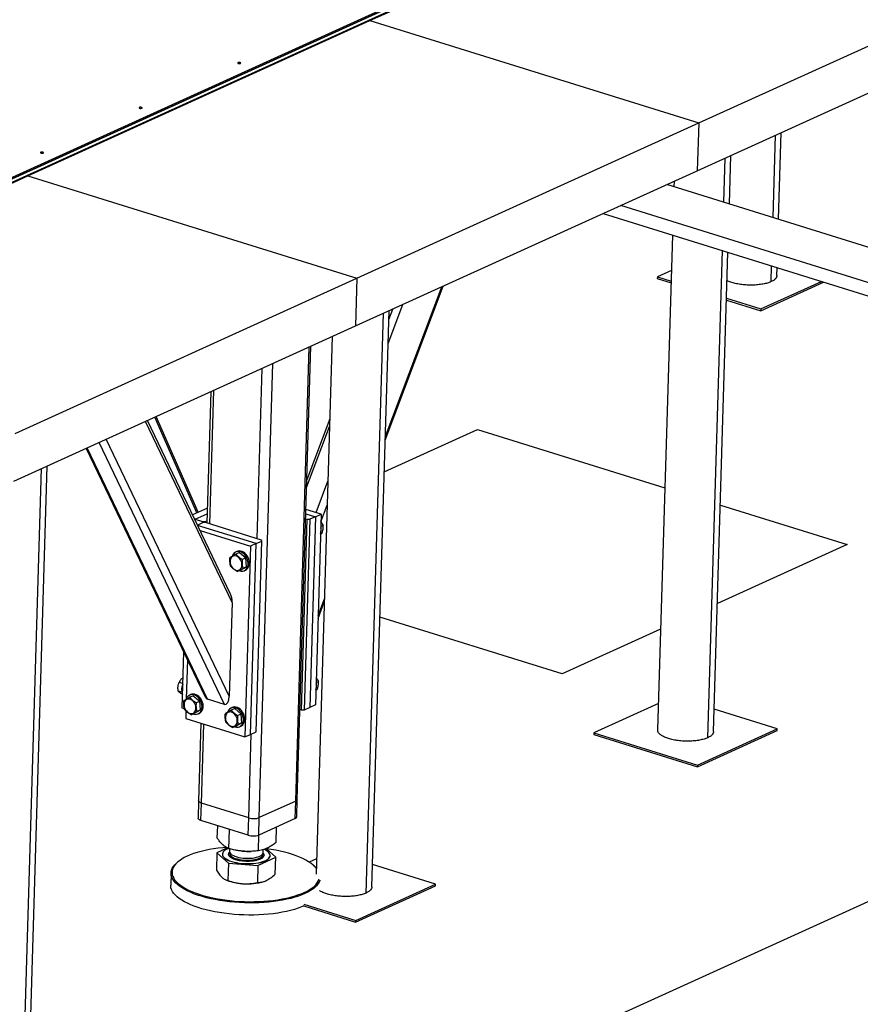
# Model space of a CAD drawing. Header units: millimetres. Extents: x 5 to 589, y 5 to 415.
# Tile 80 of 104: x 501 to 523, y 116 to 142. Entities that reach past the tile are written whole.
import ezdxf

# ---------------------------------------------------------------- set-up
doc = ezdxf.new("R2010")
doc.units = ezdxf.units.MM
doc.layers.add('TRAIT-FORT', color=4, linetype='Continuous', lineweight=25)

msp = doc.modelspace()

# ---------------------------------------------------------------- linework, layer by layer
at = {"layer": 'TRAIT-FORT', "color": 4, "linetype": 'Continuous', "lineweight": 25}
for p, q in [((535.547, 153.96718), (490.85213, 133.66023)), ((490.8652, 133.57456), (535.54422, 153.87431)), ((510.10422, 142.2902), (519.25675, 146.44861)), ((518.9128, 139.55042), (528.06533, 143.70884)), ((490.85213, 133.66023), (512.51297, 143.50176)), ((512.51401, 143.53658), (490.85317, 133.69506)), ((518.87455, 138.27345), (528.02708, 142.43187)), ((500.95168, 138.13178), (510.10422, 142.2902)), ((510.10422, 142.2902), (518.9128, 139.55042)), ((509.76027, 135.392), (518.9128, 139.55042)), ((518.9128, 139.55042), (518.87455, 138.27345)), ((520.90475, 137.0192), (520.97086, 139.2259)), ((521.05432, 136.97257), (521.12391, 139.29544)), ((519.73553, 137.38369), (519.77443, 138.68231)), ((519.58596, 137.43032), (519.62138, 138.61277)), ((491.79915, 133.97336), (500.95168, 138.13178)), ((500.95168, 138.13178), (509.76027, 135.392)), ((509.72201, 134.11503), (518.87455, 138.27345)), ((525.01774, 135.73704), (518.06346, 137.90493)), ((518.25305, 137.99107), (518.24874, 137.84717)), ((524.45064, 134.96701), (516.82754, 137.3434)), ((516.35433, 137.1284), (524.64625, 134.54352)), ((518.20988, 136.54996), (517.81294, 123.29998)), ((519.15644, 123.0927), (519.54709, 136.1331)), ((519.31226, 123.25482), (519.69666, 136.08648)), ((518.18152, 135.60333), (517.80607, 135.43274)), ((520.85332, 135.30221), (520.86589, 135.72199)), ((521.00914, 135.46434), (521.01546, 135.67536)), ((500.60773, 131.23358), (509.76027, 135.392)), ((509.76027, 135.392), (509.72201, 134.11503)), ((517.80607, 135.43274), (517.80468, 135.38631)), ((517.80468, 135.38631), (518.1716, 135.27218)), ((517.80607, 135.43274), (518.17299, 135.31862)), ((520.57591, 134.52436), (522.25723, 135.28826)), ((520.57731, 134.57079), (522.19744, 135.30689)), ((510.51813, 131.06005), (512.07012, 135.18188)), ((510.52051, 131.1397), (512.03681, 135.16675)), ((519.65842, 134.80973), (520.57591, 134.52436)), ((519.65981, 134.85617), (520.57731, 134.57079)), ((510.00391, 118.93428), (510.46885, 134.45435)), ((510.15973, 119.0964), (510.6219, 134.52389)), ((510.59565, 133.64796), (510.98812, 134.69028)), ((510.6149, 134.29026), (510.71957, 134.56827)), ((520.57731, 134.57079), (520.57591, 134.52436)), ((500.56948, 129.95661), (509.72201, 134.11503)), ((509.10052, 133.83265), (508.66945, 119.44339)), ((508.12181, 121.39549), (508.48604, 133.55347)), ((508.16337, 121.43876), (508.52685, 133.57201)), ((490.75966, 103.85751), (554.82739, 132.96645)), ((507.08912, 128.42182), (507.22569, 132.98084)), ((507.14554, 120.95193), (507.50977, 133.1099)), ((505.84858, 132.35515), (505.74328, 128.84042)), ((505.82227, 128.81586), (505.92939, 132.39187)), ((506.41727, 126.715), (504.09622, 131.55897)), ((506.37684, 126.93558), (504.14982, 131.58332)), ((505.47326, 129.1118), (504.34952, 131.67406)), ((505.50846, 129.12779), (504.38472, 131.69005)), ((509.03455, 131.63071), (508.41978, 129.99798)), ((508.4137, 129.79498), (509.02847, 131.42771)), ((510.49263, 130.20901), (512.99084, 131.34406)), ((512.99084, 131.34406), (518.00718, 129.78381)), ((506.34212, 124.20674), (503.04752, 131.0825)), ((502.50977, 130.83818), (505.68974, 124.20165)), ((505.76031, 124.12581), (502.53788, 130.85095)), ((506.21558, 123.98421), (502.85604, 130.9955)), ((500.85137, 114.77586), (501.31631, 130.29593)), ((501.0072, 114.93798), (501.46936, 130.36547)), ((508.66867, 129.1214), (508.98451, 129.96021)), ((505.75525, 129.23992), (505.35896, 129.05987)), ((508.8034, 129.0795), (508.39606, 129.2062)), ((508.79717, 128.87148), (508.96527, 129.31791)), ((519.494, 129.32136), (522.88812, 128.26566)), ((505.42637, 128.93899), (505.41521, 128.94246)), ((505.42582, 128.92034), (505.42637, 128.93899)), ((505.42637, 128.93899), (505.75065, 129.08633)), ((505.42637, 128.93899), (505.62432, 128.87742)), ((508.2752, 123.83145), (508.42822, 128.93934)), ((508.49832, 128.94088), (508.3453, 123.833)), ((508.38844, 128.95171), (508.42822, 128.93934)), ((508.39259, 129.09052), (508.65086, 129.01019)), ((508.42822, 128.93934), (508.49832, 128.94088)), ((508.65086, 129.01019), (508.49784, 123.90231)), ((508.65086, 129.01019), (508.49832, 128.94088)), ((508.8034, 129.0795), (508.65039, 123.97162)), ((508.65086, 129.01019), (508.8034, 129.0795)), ((505.49012, 128.78615), (505.6334, 128.85125)), ((507.06442, 128.2894), (505.4941, 128.77782)), ((505.6234, 128.84671), (505.62432, 128.87742)), ((505.62432, 128.87742), (505.69442, 128.87897)), ((505.7035, 128.8528), (505.6334, 128.85125)), ((505.69442, 128.87897), (505.69363, 128.85258)), ((505.69442, 128.87897), (505.74513, 128.90201)), ((507.20789, 128.38488), (505.7035, 128.8528)), ((508.79351, 128.74929), (508.85554, 128.77747)), ((505.55985, 128.64062), (506.91188, 128.22009)), ((507.21697, 128.35871), (507.20789, 128.38488)), ((508.7873, 128.54177), (508.82478, 128.5588)), ((506.91188, 128.22009), (506.75886, 123.11221)), ((506.91141, 123.18152), (507.06442, 128.2894)), ((507.06442, 128.2894), (506.91188, 128.22009)), ((507.06395, 123.25082), (507.21697, 128.35871)), ((507.06442, 128.2894), (507.21697, 128.35871)), ((522.88812, 128.26566), (519.4151, 126.68771)), ((506.43173, 127.97615), (506.42475, 127.95772)), ((506.54668, 128.07999), (506.51617, 128.06613)), ((506.61271, 128.04936), (506.52125, 128.0078)), ((506.61271, 128.04936), (506.78901, 127.905)), ((506.78901, 127.905), (506.69756, 127.86344)), ((506.80623, 127.6714), (506.78901, 127.905)), ((506.64715, 127.58216), (506.80623, 127.6714)), ((506.80623, 127.6714), (506.71478, 127.62985)), ((506.64715, 127.58216), (506.55569, 127.54061)), ((506.74368, 127.56539), (506.77419, 127.57925)), ((508.72203, 126.36322), (508.89012, 126.80965)), ((506.41727, 126.715), (506.34212, 124.20674)), ((508.71965, 126.28357), (508.88774, 126.73)), ((515.26101, 124.80032), (510.37612, 126.31969)), ((517.89372, 125.99648), (515.26101, 124.80032)), ((505.12027, 125.39013), (505.07541, 123.89268)), ((505.2224, 125.17699), (505.19081, 124.12256)), ((505.09488, 124.54272), (504.9988, 124.57261)), ((508.66832, 124.57011), (508.73035, 124.5983)), ((505.06948, 124.30823), (504.97353, 124.33807)), ((505.31299, 124.24559), (505.28248, 124.23173)), ((505.37902, 124.21496), (505.28756, 124.17341)), ((505.37902, 124.21496), (505.55532, 124.0706)), ((508.6621, 124.3626), (508.69958, 124.37962)), ((505.19803, 124.14175), (505.19106, 124.12332)), ((505.55532, 124.0706), (505.46387, 124.02905)), ((505.57254, 123.837), (505.55532, 124.0706)), ((506.21558, 123.98421), (505.76031, 124.12581)), ((506.42148, 123.90081), (506.39098, 123.88695)), ((508.49784, 123.90231), (508.3453, 123.833)), ((508.65039, 123.97162), (508.49784, 123.90231)), ((517.83412, 124.00695), (516.10919, 123.22323)), ((505.07541, 123.89268), (505.14122, 123.87221)), ((505.18147, 123.81065), (505.1753, 123.60475)), ((505.41345, 123.74776), (505.322, 123.70621)), ((505.41345, 123.74776), (505.57254, 123.837)), ((505.57254, 123.837), (505.48108, 123.79545)), ((505.50999, 123.73099), (505.5405, 123.74485)), ((506.30653, 123.79697), (506.29955, 123.77854)), ((506.48751, 123.87018), (506.39606, 123.82863)), ((506.48751, 123.87018), (506.66382, 123.72582)), ((506.66382, 123.72582), (506.57236, 123.68427)), ((506.68104, 123.49222), (506.66382, 123.72582)), ((508.2752, 123.83145), (508.23542, 123.84383)), ((508.3453, 123.833), (508.2752, 123.83145)), ((521.01602, 123.33157), (519.33027, 123.8559)), ((505.1753, 123.60475), (506.75886, 123.11221)), ((505.58264, 123.47805), (505.52043, 121.40121)), ((505.5983, 121.33977), (505.66162, 123.45349)), ((506.52195, 123.40298), (506.43049, 123.36143)), ((506.52195, 123.40298), (506.68104, 123.49222)), ((506.68104, 123.49222), (506.58958, 123.45067)), ((506.61848, 123.38621), (506.64899, 123.40007)), ((506.75886, 123.11221), (506.91141, 123.18152)), ((506.86515, 120.94574), (506.93242, 123.19106)), ((506.91141, 123.18152), (507.06395, 123.25082)), ((516.10919, 123.22323), (516.1078, 123.17679)), ((516.1078, 123.17679), (518.87903, 122.31484)), ((516.10919, 123.22323), (518.88043, 122.36128)), ((518.87903, 122.31484), (521.01463, 123.28514)), ((518.88043, 122.36128), (521.01602, 123.33157)), ((521.01463, 123.28514), (521.01602, 123.33157)), ((518.88043, 122.36128), (518.87903, 122.31484)), ((505.52043, 121.40121), (505.50651, 120.93686)), ((505.58439, 120.87542), (505.5983, 121.33977)), ((506.86515, 120.94574), (505.5983, 121.33977)), ((508.12181, 121.39549), (507.14554, 120.95193)), ((508.1079, 120.93114), (508.12181, 121.39549)), ((508.14946, 120.97441), (508.16337, 121.43876)), ((506.85124, 120.48139), (505.58439, 120.87542)), ((506.02189, 120.39931), (506.03198, 120.7362)), ((506.85124, 120.48139), (506.86515, 120.94574)), ((507.13163, 120.48758), (507.14554, 120.95193)), ((508.1079, 120.93114), (507.13163, 120.48758)), ((506.33291, 120.1211), (506.34838, 120.63779)), ((507.12066, 120.06532), (507.13334, 120.48835)), ((507.59741, 120.28775), (507.6099, 120.70488)), ((506.01018, 120.00841), (505.99638, 119.54768)), ((506.29327, 120.14049), (506.01018, 120.00841)), ((506.01018, 120.00841), (506.32119, 119.7302)), ((506.15949, 119.9764), (506.15935, 119.97176)), ((506.35264, 120.11643), (506.35048, 120.04423)), ((506.68227, 120.05689), (506.69227, 120.05594)), ((506.9096, 120.04943), (506.92438, 120.04995)), ((507.25008, 120.01728), (507.25244, 120.09614)), ((507.5857, 119.89685), (507.33102, 120.12466)), ((504.98009, 119.77964), (504.95658, 119.76079)), ((506.32119, 119.7302), (506.30739, 119.26947)), ((506.32119, 119.7302), (507.10895, 119.67442)), ((507.10895, 119.67442), (507.5857, 119.89685)), ((507.43653, 119.9335), (507.43667, 119.93814)), ((507.5719, 119.43612), (507.5857, 119.89685)), ((508.68159, 119.84853), (508.48567, 119.75951)), ((511.86348, 119.17315), (510.17774, 119.69748)), ((504.78263, 119.47155), (504.77289, 119.1465)), ((507.10895, 119.67442), (507.09515, 119.21369)), ((508.62451, 119.65091), (508.60217, 119.67114)), ((506.24745, 119.28813), (506.27934, 119.27463)), ((507.27502, 119.2448), (507.27928, 119.24631)), ((509.72789, 118.20286), (511.86348, 119.17315)), ((511.86209, 119.12672), (511.86348, 119.17315)), ((509.7265, 118.15642), (511.86209, 119.12672)), ((508.34216, 118.63387), (509.72789, 118.20286)), ((508.3379, 118.58832), (509.7265, 118.15642)), ((509.72789, 118.20286), (509.7265, 118.15642))]:
    msp.add_line(p, q, dxfattribs=at)
at = {"layer": 'TRAIT-FORT', "color": 4, "linetype": 'Continuous', "lineweight": 25, "flags": 128}
for points in [[(506.63936, 141.14622), (506.64629, 141.15121), (506.64734, 141.15695), (506.64236, 141.16255), (506.6321, 141.16716), (506.61812, 141.17009), (506.60255, 141.17088), (506.58777, 141.16942), (506.57602, 141.16592), (506.56909, 141.16093), (506.56804, 141.1552), (506.57302, 141.1496), (506.58328, 141.14498), (506.59726, 141.14206), (506.61283, 141.14127), (506.62761, 141.14273), (506.63936, 141.14622)], [(503.99847, 139.94634), (504.0054, 139.95134), (504.00645, 139.95707), (504.00147, 139.96267), (503.99121, 139.96728), (503.97723, 139.97021), (503.96166, 139.971), (503.94688, 139.96954), (503.93513, 139.96605), (503.9282, 139.96105), (503.92715, 139.95532), (503.93213, 139.94972), (503.94239, 139.94511), (503.95637, 139.94218), (503.97194, 139.94139), (503.98672, 139.94285), (503.99847, 139.94634)], [(501.35759, 138.74647), (501.36451, 138.75146), (501.36557, 138.75719), (501.36058, 138.76279), (501.35032, 138.76741), (501.33634, 138.77033), (501.32078, 138.77112), (501.30599, 138.76966), (501.29424, 138.76617), (501.28731, 138.76117), (501.28626, 138.75544), (501.29125, 138.74984), (501.30151, 138.74523), (501.31549, 138.7423), (501.33105, 138.74151), (501.34583, 138.74297), (501.35759, 138.74647)], [(506.36384, 127.79343), (506.37026, 127.7529), (506.38337, 127.71299), (506.40259, 127.67546), (506.42708, 127.64194), (506.45576, 127.6139), (506.48739, 127.59255), (506.52058, 127.57885), (506.55389, 127.57337), (506.58585, 127.57637), (506.61507, 127.58771), (506.64028, 127.6069), (506.66036, 127.6331), (506.67445, 127.66516), (506.68192, 127.70168), (506.68246, 127.74106), (506.67603, 127.78159), (506.66292, 127.82149), (506.64371, 127.85903), (506.61922, 127.89255), (506.59054, 127.92059), (506.55891, 127.94193), (506.52571, 127.95564), (506.49241, 127.96112), (506.46045, 127.95812), (506.43122, 127.94677), (506.40602, 127.92759), (506.38594, 127.90139), (506.37185, 127.86933), (506.36437, 127.83281), (506.36384, 127.79343)], [(506.60917, 127.56491), (506.62463, 127.55965), (506.66361, 127.55216), (506.7015, 127.55315), (506.7371, 127.56258), (506.76925, 127.58015), (506.79692, 127.60529), (506.81922, 127.6372), (506.83544, 127.67484), (506.84506, 127.71701), (506.84776, 127.76236), (506.84345, 127.80942), (506.83229, 127.85669), (506.81462, 127.90264), (506.79102, 127.9458), (506.76224, 127.98478), (506.7292, 128.01832), (506.69298, 128.04536), (506.65472, 128.06502), (506.61568, 128.07666), (506.57708, 128.07992), (506.54019, 128.07469), (506.50618, 128.06114), (506.47615, 128.0397), (506.45106, 128.01106), (506.43173, 127.97615), (506.43173, 127.97615)], [(506.77419, 127.57925), (506.79976, 127.59401), (506.82743, 127.61915), (506.84973, 127.65106), (506.86595, 127.6887), (506.87556, 127.73087), (506.87826, 127.77622), (506.87396, 127.82328), (506.8628, 127.87055), (506.84513, 127.9165), (506.82153, 127.95966), (506.79274, 127.99864), (506.75971, 128.03219), (506.72348, 128.05922), (506.68523, 128.07888), (506.64618, 128.09052), (506.60759, 128.09378), (506.5707, 128.08855), (506.54668, 128.07999)], [(505.37548, 123.73051), (505.39094, 123.72525), (505.42992, 123.71777), (505.46781, 123.71876), (505.5034, 123.72819), (505.53555, 123.74575), (505.56322, 123.77089), (505.58553, 123.8028), (505.60175, 123.84044), (505.61136, 123.88262), (505.61406, 123.92796), (505.60976, 123.97503), (505.5986, 124.02229), (505.58093, 124.06824), (505.55732, 124.1114), (505.52854, 124.15038), (505.49551, 124.18393), (505.45928, 124.21096), (505.42103, 124.23062), (505.38198, 124.24227), (505.34339, 124.24553), (505.3065, 124.2403), (505.27249, 124.22674), (505.24246, 124.2053), (505.21737, 124.17667), (505.19803, 124.14175), (505.19803, 124.14175)], [(505.5405, 123.74485), (505.56606, 123.75962), (505.59373, 123.78476), (505.61604, 123.81666), (505.63226, 123.8543), (505.64187, 123.89648), (505.64457, 123.94182), (505.64027, 123.98889), (505.62911, 124.03615), (505.61144, 124.0821), (505.58783, 124.12526), (505.55905, 124.16424), (505.52602, 124.19779), (505.48979, 124.22483), (505.45154, 124.24448), (505.41249, 124.25613), (505.3739, 124.25939), (505.33701, 124.25416), (505.31299, 124.24559)], [(505.13014, 123.95903), (505.13657, 123.9185), (505.14968, 123.8786), (505.1689, 123.84107), (505.19338, 123.80754), (505.22207, 123.7795), (505.2537, 123.75816), (505.28689, 123.74445), (505.3202, 123.73898), (505.35216, 123.74198), (505.38138, 123.75332), (505.40658, 123.77251), (505.42667, 123.7987), (505.44075, 123.83076), (505.44823, 123.86728), (505.44877, 123.90667), (505.44234, 123.9472), (505.42923, 123.9871), (505.41001, 124.02463), (505.38553, 124.05815), (505.35684, 124.0862), (505.32521, 124.10754), (505.29202, 124.12125), (505.25871, 124.12672), (505.22675, 124.12372), (505.19753, 124.11238), (505.17233, 124.09319), (505.15224, 124.067), (505.13816, 124.03494), (505.13068, 123.99842), (505.13014, 123.95903)], [(506.48398, 123.38573), (506.49944, 123.38047), (506.53841, 123.37299), (506.57631, 123.37398), (506.6119, 123.38341), (506.64405, 123.40097), (506.67172, 123.42611), (506.69402, 123.45802), (506.71024, 123.49566), (506.71986, 123.53783), (506.72256, 123.58318), (506.71826, 123.63024), (506.70709, 123.67751), (506.68943, 123.72346), (506.66582, 123.76662), (506.63704, 123.8056), (506.604, 123.83915), (506.56778, 123.86618), (506.52953, 123.88584), (506.49048, 123.89749), (506.45189, 123.90075), (506.415, 123.89551), (506.38099, 123.88196), (506.35096, 123.86052), (506.32587, 123.83188), (506.30653, 123.79697), (506.30653, 123.79697)], [(506.64899, 123.40007), (506.67456, 123.41484), (506.70223, 123.43998), (506.72453, 123.47188), (506.74075, 123.50952), (506.75037, 123.5517), (506.75307, 123.59704), (506.74877, 123.64411), (506.7376, 123.69137), (506.71993, 123.73732), (506.69633, 123.78048), (506.66755, 123.81946), (506.63451, 123.85301), (506.59829, 123.88005), (506.56004, 123.8997), (506.52099, 123.91135), (506.4824, 123.91461), (506.4455, 123.90938), (506.42148, 123.90081)], [(506.23864, 123.61425), (506.24507, 123.57372), (506.25817, 123.53382), (506.27739, 123.49628), (506.30188, 123.46276), (506.33056, 123.43472), (506.36219, 123.41338), (506.39539, 123.39967), (506.42869, 123.3942), (506.46065, 123.3972), (506.48987, 123.40854), (506.51508, 123.42772), (506.53516, 123.45392), (506.54925, 123.48598), (506.55673, 123.5225), (506.55726, 123.56188), (506.55084, 123.60241), (506.53773, 123.64232), (506.51851, 123.67985), (506.49402, 123.71337), (506.46534, 123.74141), (506.43371, 123.76276), (506.40052, 123.77646), (506.36721, 123.78194), (506.33525, 123.77894), (506.30603, 123.7676), (506.28082, 123.74841), (506.26074, 123.72221), (506.24665, 123.69016), (506.23918, 123.65364), (506.23864, 123.61425)], [(505.5983, 121.33977), (505.56975, 121.35045), (505.54699, 121.36284), (505.53089, 121.37648), (505.52207, 121.39084), (505.52043, 121.40121)], [(505.5983, 121.33977), (505.56975, 121.35045), (505.54699, 121.36284), (505.53089, 121.37648), (505.52207, 121.39084), (505.52043, 121.40121)], [(505.58439, 120.87542), (505.55584, 120.8861), (505.53308, 120.89849), (505.51698, 120.91213), (505.50816, 120.92649), (505.50651, 120.93686)], [(506.26845, 120.15355), (506.16801, 120.14506), (506.04407, 120.13153), (505.92342, 120.11489), (505.80661, 120.09521), (505.69416, 120.07258), (505.58657, 120.0471), (505.48432, 120.01889), (505.38787, 119.98807), (505.29765, 119.95478), (505.21405, 119.91916), (505.13747, 119.88139), (505.06822, 119.84162), (505.00664, 119.80003), (504.95299, 119.75681), (504.9075, 119.71215), (504.87039, 119.66626), (504.84182, 119.61933), (504.82192, 119.57158), (504.81078, 119.52322), (504.80844, 119.47446), (504.81491, 119.42553), (504.83017, 119.37664), (504.85416, 119.32801), (504.88675, 119.27985), (504.92781, 119.23239), (504.97716, 119.18583), (505.03456, 119.14039)], [(506.15935, 119.97176), (506.1617, 119.94864), (506.1727, 119.92065), (506.19248, 119.89312), (506.22075, 119.86641), (506.25713, 119.84092), (506.3011, 119.81699), (506.35204, 119.79497), (506.40924, 119.77517), (506.4719, 119.75785), (506.53914, 119.74327), (506.61001, 119.73162), (506.68351, 119.72308), (506.75863, 119.71776), (506.83429, 119.71574), (506.90945, 119.71705), (506.98304, 119.72166), (507.05403, 119.72951), (507.12142, 119.7405), (507.18428, 119.75446), (507.24171, 119.7712), (507.29291, 119.7905), (507.33717, 119.81206), (507.37385, 119.83561), (507.40245, 119.86079), (507.42257, 119.88726), (507.43391, 119.91465), (507.43653, 119.9335)], [(506.32096, 120.1267), (506.28007, 120.10889), (506.23953, 120.08629), (506.20683, 120.06189), (506.18243, 120.03601), (506.16667, 120.00903), (506.15978, 119.98133), (506.16184, 119.95329), (506.17284, 119.9253), (506.19262, 119.89776), (506.22089, 119.87106), (506.25727, 119.84556), (506.30124, 119.82164), (506.35218, 119.79962), (506.40938, 119.77981), (506.47204, 119.76249), (506.53928, 119.74791), (506.61015, 119.73627), (506.68365, 119.72773), (506.75877, 119.72241), (506.83443, 119.72039), (506.90959, 119.72169), (506.98318, 119.7263), (507.05417, 119.73415), (507.12156, 119.74514), (507.18442, 119.7591), (507.24185, 119.77585), (507.29305, 119.79514), (507.33731, 119.81671), (507.37399, 119.84025), (507.40259, 119.86543), (507.4227, 119.89191), (507.43405, 119.9193), (507.43647, 119.94722), (507.42992, 119.97528), (507.41451, 120.0031), (507.39044, 120.03027), (507.35806, 120.05641), (507.31782, 120.08116), (507.27366, 120.1027)], [(506.35223, 120.01211), (506.34903, 119.989), (506.35458, 119.96572), (506.36877, 119.94273), (506.39134, 119.92048), (506.42184, 119.89939), (506.45967, 119.87989), (506.5041, 119.86234), (506.55427, 119.84709), (506.6092, 119.83443), (506.66782, 119.82462), (506.72898, 119.81785), (506.79151, 119.81424), (506.85417, 119.81386), (506.91576, 119.81673), (506.97507, 119.82279), (507.03095, 119.83191), (507.08231, 119.84393), (507.12815, 119.8586), (507.16758, 119.87565), (507.19984, 119.89474), (507.22428, 119.9155), (507.24045, 119.93752), (507.24801, 119.96038), (507.24799, 119.97754)], [(506.35048, 120.04423), (506.35388, 120.0218), (506.36593, 119.99869), (506.38644, 119.97622), (506.41501, 119.9548), (506.45107, 119.93486), (506.49393, 119.91679), (506.54275, 119.90093), (506.59658, 119.88761), (506.65438, 119.87707), (506.71502, 119.86952), (506.77732, 119.8651), (506.84007, 119.86392), (506.90204, 119.86598), (506.96203, 119.87125), (507.01887, 119.87962), (507.07146, 119.89093), (507.11877, 119.90497), (507.15988, 119.92145), (507.19399, 119.94006), (507.22044, 119.96044), (507.23871, 119.98218), (507.24844, 120.00488), (507.25008, 120.01728)], [(508.6757, 119.593), (508.63704, 119.63736), (508.5877, 119.68392), (508.53029, 119.72936), (508.46508, 119.77349), (508.39235, 119.81611), (508.31243, 119.85703), (508.22568, 119.89606), (508.13248, 119.93303), (508.03325, 119.96777), (507.92844, 120.00013), (507.8185, 120.02998), (507.70394, 120.05716), (507.58527, 120.08156), (507.46301, 120.10308), (507.33771, 120.12161), (507.33386, 120.12212)], [(505.01174, 119.11344), (504.95361, 119.15946), (504.90364, 119.20661), (504.86206, 119.25467), (504.82905, 119.30344), (504.80477, 119.35268), (504.78931, 119.40219), (504.78275, 119.45175), (504.78512, 119.50112), (504.79641, 119.55009), (504.81656, 119.59845), (504.8455, 119.64597), (504.88307, 119.69245), (504.92913, 119.73767), (504.95658, 119.76079)], [(508.62451, 119.65091), (508.65982, 119.61671), (508.67521, 119.60012)], [(508.76806, 119.27639), (508.76706, 119.27322), (508.7469, 119.22487), (508.71797, 119.17734), (508.68039, 119.13087), (508.63433, 119.08565), (508.58, 119.04188), (508.51763, 118.99977), (508.44752, 118.9595), (508.36996, 118.92124), (508.28531, 118.88518), (508.19394, 118.85146), (508.09627, 118.82025), (507.99273, 118.79168), (507.88377, 118.76588), (507.7699, 118.74297), (507.65161, 118.72304), (507.52944, 118.70618), (507.40392, 118.69248), (507.27563, 118.68199), (507.14514, 118.67476), (507.01301, 118.67081), (506.87986, 118.67018), (506.74627, 118.67286), (506.61284, 118.67884), (506.48016, 118.68809), (506.34882, 118.70057), (506.21943, 118.71623), (506.09254, 118.735), (505.96873, 118.75679), (505.84855, 118.7815), (505.73254, 118.80902), (505.62122, 118.83924), (505.51508, 118.87202), (505.41459, 118.9072), (505.32021, 118.94464), (505.23236, 118.98416), (505.15143, 119.0256), (505.07778, 119.06875), (505.01174, 119.11344)], [(505.03456, 119.14039), (505.09978, 119.09626), (505.17251, 119.05364), (505.25243, 119.01272), (505.33918, 118.9737), (505.43238, 118.93673), (505.5316, 118.90198), (505.63642, 118.86962), (505.74635, 118.83978), (505.86091, 118.81259), (505.97959, 118.78819), (506.10185, 118.76667), (506.22715, 118.74814), (506.35493, 118.73268), (506.48462, 118.72035), (506.61564, 118.71122), (506.74741, 118.70531), (506.87933, 118.70267), (507.01082, 118.70329), (507.14129, 118.70718), (507.27015, 118.71433), (507.39684, 118.72469), (507.52079, 118.73822), (507.64143, 118.75486), (507.75824, 118.77454), (507.87069, 118.79717), (507.97828, 118.82265), (508.08053, 118.85086), (508.17699, 118.88168), (508.26721, 118.91498), (508.3508, 118.95059), (508.42739, 118.98836), (508.49663, 119.02814), (508.55822, 119.06972), (508.61187, 119.11294), (508.65735, 119.1576), (508.69446, 119.20349), (508.72303, 119.25042), (508.74293, 119.29817), (508.74775, 119.3147)], [(508.34078, 118.58744), (508.27557, 118.56013), (508.18421, 118.52642), (508.08653, 118.49521), (507.98299, 118.46664), (507.87404, 118.44084), (507.76016, 118.41792), (507.64187, 118.39799), (507.5197, 118.38114), (507.39419, 118.36743), (507.26589, 118.35694), (507.1354, 118.34971), (507.00328, 118.34577), (506.87012, 118.34513), (506.73653, 118.34781), (506.6031, 118.35379), (506.47042, 118.36304), (506.33909, 118.37553), (506.20969, 118.39119), (506.0828, 118.40995), (505.95899, 118.43174), (505.83881, 118.45645), (505.7228, 118.48398), (505.61148, 118.5142), (505.50534, 118.54697), (505.40485, 118.58215), (505.31048, 118.61959), (505.22263, 118.65912), (505.1417, 118.70055), (505.06805, 118.74371), (505.00201, 118.78839), (504.94387, 118.83442), (504.8939, 118.88156), (504.85232, 118.92962), (504.81932, 118.97839), (504.79503, 119.02764), (504.77957, 119.07715), (504.77302, 119.1267), (504.77289, 119.1465)]]:
    msp.add_lwpolyline(points, dxfattribs=at)
at = {"layer": 'TRAIT-FORT', "color": 4, "linetype": 'Continuous', "lineweight": 25}
for centre, radius, start, end in [((508.50335, 128.64687), 0.29702, 343.334522, 13.233645), ((505.4415, 124.37733), 0.37635, 157.311295, 199.40081), ((508.37816, 124.4677), 0.29702, 343.334522, 13.233645), ((508.1091, 121.44929), 0.05528, 283.295255, 349.017157), ((506.99593, 121.37547), 0.44919, 253.074122, 289.45572), ((508.09519, 120.98494), 0.05528, 283.295255, 349.017157), ((506.98202, 120.91112), 0.44919, 253.074122, 289.45572), ((506.85154, 121.74184), 1.69341, 264.603331, 271.964837), ((506.77025, 120.53962), 1.3569, 248.790016, 267.013903), ((506.83465, 120.67268), 1.49425, 264.813038, 287.140118)]:
    msp.add_arc(centre, radius, start, end, dxfattribs=at)
for centre, start_param, end_param in [((506.2985, 126.75194), 4.55135588, 5.46908471), ((505.76808, 124.38529), 2.32749206, 2.98055956), ((506.22336, 124.24368), 2.98055956, 4.55135588)]:
    msp.add_ellipse(centre, major_axis=(-0.01137, 0.26204), ratio=0.4521318, start_param=start_param, end_param=end_param, dxfattribs=at)
for points, knots in [([(520.85332, 135.30221), (520.82116, 135.28929), (520.75683, 135.26345), (520.63512, 135.23518), (520.50061, 135.21607), (520.3564, 135.20751), (520.20855, 135.20964), (520.06276, 135.22247), (519.92404, 135.24533), (519.80008, 135.27795), (519.71535, 135.30704), (519.68078, 135.32653), (519.67401, 135.33034)], [0, 0, 0, 0, 0.10818424, 0.21636847, 0.32455271, 0.43273694, 0.54092118, 0.64910541, 0.75728965, 0.86547388, 0.97365812, 1, 1, 1, 1]), ([(521.0062, 135.46438), (521.0069, 135.45919), (521.01005, 135.43581), (520.98627, 135.39537), (520.93688, 135.34509), (520.88117, 135.31651), (520.85332, 135.30221)], [0, 0, 0, 0, 0.08674927, 0.39116618, 0.69558309, 1, 1, 1, 1]), ([(508.79645, 128.86955), (508.79663, 128.86934), (508.80932, 128.85506), (508.82949, 128.82387), (508.8468, 128.79303), (508.85554, 128.77747)], [0, 0, 0, 0, 0.00724161, 0.49907224, 1, 1, 1, 1]), ([(508.82478, 128.5588), (508.83332, 128.58873), (508.84746, 128.63822), (508.85614, 128.70464), (508.85714, 128.74712), (508.8559, 128.77073), (508.85554, 128.77747)], [0, 0, 0, 0, 0.38554949, 0.63764185, 0.89654625, 1, 1, 1, 1]), ([(506.37938, 127.68497), (506.37256, 127.71258), (506.36127, 127.75826), (506.35673, 127.82987), (506.35852, 127.88026), (506.36136, 127.91006), (506.36217, 127.91857)], [0, 0, 0, 0, 0.38554949, 0.63764185, 0.89654625, 1, 1, 1, 1]), ([(506.52125, 128.0078), (506.5041, 127.99854), (506.46942, 127.97981), (506.42559, 127.95548), (506.38969, 127.93496), (506.3714, 127.92406), (506.36217, 127.91857)], [0, 0, 0, 0, 0.26460494, 0.53494775, 0.76534313, 1, 1, 1, 1]), ([(506.52125, 128.0078), (506.53321, 127.99376), (506.55738, 127.96535), (506.60075, 127.9267), (506.64819, 127.89247), (506.681, 127.87318), (506.69756, 127.86344)], [0, 0, 0, 0, 0.26460494, 0.53494775, 0.76534313, 1, 1, 1, 1]), ([(506.71478, 127.62985), (506.70795, 127.65746), (506.69667, 127.70314), (506.69212, 127.77475), (506.69391, 127.82514), (506.69675, 127.85494), (506.69756, 127.86344)], [0, 0, 0, 0, 0.38554949, 0.63764185, 0.89654625, 1, 1, 1, 1]), ([(506.55569, 127.54061), (506.53704, 127.55162), (506.49934, 127.57388), (506.45104, 127.61028), (506.41085, 127.64781), (506.38994, 127.67251), (506.37938, 127.68497)], [0, 0, 0, 0, 0.264604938, 0.534947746, 0.765343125, 1, 1, 1, 1]), ([(506.55569, 127.54061), (506.56615, 127.54683), (506.5873, 127.55942), (506.62619, 127.5815), (506.66936, 127.60532), (506.69955, 127.62162), (506.71478, 127.62985)], [0, 0, 0, 0, 0.26460494, 0.53494775, 0.76534313, 1, 1, 1, 1]), ([(505.09942, 124.69407), (505.09663, 124.69202), (505.07727, 124.67775), (505.04989, 124.64986), (505.01935, 124.61095), (505.00569, 124.58546), (504.9988, 124.57261)], [0, 0, 0, 0, 0.05822351, 0.40443538, 0.69948897, 1, 1, 1, 1]), ([(508.6719, 124.68962), (508.68284, 124.67484), (508.70497, 124.64497), (508.72183, 124.61396), (508.73035, 124.5983)], [0, 0, 0, 0, 0.4946692, 1, 1, 1, 1]), ([(504.97353, 124.33807), (504.97074, 124.36978), (504.96611, 124.42222), (504.97474, 124.49352), (504.98683, 124.53953), (504.99614, 124.56526), (504.9988, 124.57261)], [0, 0, 0, 0, 0.38554949, 0.63764185, 0.89654625, 1, 1, 1, 1]), ([(508.69958, 124.37962), (508.70813, 124.40955), (508.72226, 124.45905), (508.73094, 124.52546), (508.73194, 124.56795), (508.7307, 124.59156), (508.73035, 124.5983)], [0, 0, 0, 0, 0.38554949, 0.63764185, 0.89654625, 1, 1, 1, 1]), ([(505.08884, 124.25489), (505.07449, 124.26346), (505.04548, 124.28078), (505.0123, 124.30341), (504.98835, 124.32261), (504.9785, 124.33289), (504.97353, 124.33807)], [0, 0, 0, 0, 0.26460494, 0.53494775, 0.76534313, 1, 1, 1, 1]), ([(505.28756, 124.17341), (505.27041, 124.16414), (505.23573, 124.14541), (505.1919, 124.12109), (505.15599, 124.10056), (505.1377, 124.08967), (505.12847, 124.08417)], [0, 0, 0, 0, 0.26460494, 0.53494775, 0.76534313, 1, 1, 1, 1]), ([(505.28756, 124.17341), (505.29952, 124.15936), (505.32369, 124.13096), (505.36705, 124.0923), (505.4145, 124.05808), (505.44731, 124.03878), (505.46387, 124.02905)], [0, 0, 0, 0, 0.26460494, 0.53494775, 0.76534313, 1, 1, 1, 1]), ([(505.14569, 123.85057), (505.13887, 123.87819), (505.12758, 123.92386), (505.12304, 123.99548), (505.12482, 124.04586), (505.12766, 124.07566), (505.12847, 124.08417)], [0, 0, 0, 0, 0.38554949, 0.63764185, 0.89654625, 1, 1, 1, 1]), ([(505.48108, 123.79545), (505.47426, 123.82307), (505.46297, 123.86874), (505.45843, 123.94036), (505.46022, 123.99074), (505.46306, 124.02054), (505.46387, 124.02905)], [0, 0, 0, 0, 0.38554949, 0.63764185, 0.89654625, 1, 1, 1, 1]), ([(505.322, 123.70621), (505.30335, 123.71722), (505.26565, 123.73948), (505.21734, 123.77589), (505.17716, 123.81341), (505.15624, 123.83811), (505.14569, 123.85057)], [0, 0, 0, 0, 0.264604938, 0.534947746, 0.765343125, 1, 1, 1, 1]), ([(505.322, 123.70621), (505.33246, 123.71244), (505.35361, 123.72502), (505.3925, 123.7471), (505.43567, 123.77093), (505.46585, 123.78723), (505.48108, 123.79545)], [0, 0, 0, 0, 0.26460494, 0.53494775, 0.76534313, 1, 1, 1, 1]), ([(506.25419, 123.50579), (506.24736, 123.53341), (506.23608, 123.57908), (506.23153, 123.6507), (506.23332, 123.70108), (506.23616, 123.73088), (506.23697, 123.73939)], [0, 0, 0, 0, 0.38554949, 0.63764185, 0.89654625, 1, 1, 1, 1]), ([(506.39606, 123.82863), (506.3789, 123.81936), (506.34423, 123.80063), (506.30039, 123.77631), (506.26449, 123.75578), (506.2462, 123.74489), (506.23697, 123.73939)], [0, 0, 0, 0, 0.26460494, 0.53494775, 0.76534313, 1, 1, 1, 1]), ([(506.39606, 123.82863), (506.40801, 123.81458), (506.43219, 123.78618), (506.47555, 123.74752), (506.523, 123.71329), (506.55581, 123.694), (506.57236, 123.68427)], [0, 0, 0, 0, 0.26460494, 0.53494775, 0.76534313, 1, 1, 1, 1]), ([(506.58958, 123.45067), (506.58276, 123.47829), (506.57147, 123.52396), (506.56693, 123.59558), (506.56871, 123.64596), (506.57155, 123.67576), (506.57236, 123.68427)], [0, 0, 0, 0, 0.38554949, 0.63764185, 0.89654625, 1, 1, 1, 1]), ([(506.43049, 123.36143), (506.41185, 123.37244), (506.37415, 123.3947), (506.32584, 123.43111), (506.28565, 123.46863), (506.26474, 123.49333), (506.25419, 123.50579)], [0, 0, 0, 0, 0.264604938, 0.534947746, 0.765343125, 1, 1, 1, 1]), ([(506.43049, 123.36143), (506.44096, 123.36766), (506.46211, 123.38024), (506.50099, 123.40232), (506.54416, 123.42615), (506.57435, 123.44245), (506.58958, 123.45067)], [0, 0, 0, 0, 0.26460494, 0.53494775, 0.76534313, 1, 1, 1, 1]), ([(519.15644, 123.0927), (519.12428, 123.07978), (519.05995, 123.05393), (518.93824, 123.02566), (518.80373, 123.00655), (518.65952, 122.99799), (518.5117, 123.00013), (518.3658, 123.01293), (518.22748, 123.03589), (518.10201, 123.06814), (517.99432, 123.10843), (517.9082, 123.15521), (517.84824, 123.20667), (517.81537, 123.25578), (517.81573, 123.28695), (517.81588, 123.29994)], [0, 0, 0, 0, 0.07864707, 0.15729415, 0.23594122, 0.31458829, 0.39323537, 0.47188244, 0.55052951, 0.62917658, 0.70782366, 0.78647073, 0.8651178, 0.94376488, 1, 1, 1, 1]), ([(519.30932, 123.25486), (519.31002, 123.24968), (519.31317, 123.2263), (519.28939, 123.18585), (519.24, 123.13558), (519.18429, 123.10699), (519.15644, 123.0927)], [0, 0, 0, 0, 0.08674927, 0.39116618, 0.69558309, 1, 1, 1, 1]), ([(506.33291, 120.1211), (506.31187, 120.13058), (506.27204, 120.14852), (506.21383, 120.18746), (506.16246, 120.23145), (506.11507, 120.28069), (506.0693, 120.33487), (506.03821, 120.37713), (506.02189, 120.39931)], [0, 0, 0, 0, 0.20206835, 0.38269984, 0.55531458, 0.69299169, 0.83889419, 1, 1, 1, 1]), ([(507.59741, 120.28775), (507.56531, 120.26381), (507.50453, 120.21846), (507.41551, 120.16433), (507.3368, 120.12572), (507.26405, 120.09836), (507.19368, 120.07824), (507.14579, 120.06977), (507.12066, 120.06532)], [0, 0, 0, 0, 0.20206835, 0.38269984, 0.55531458, 0.69299169, 0.83889419, 1, 1, 1, 1]), ([(506.74083, 119.78433), (506.71226, 119.78692), (506.65343, 119.79227), (506.56876, 119.80811), (506.48957, 119.83005), (506.42164, 119.85788), (506.37811, 119.88463), (506.35244, 119.90727), (506.33364, 119.92987), (506.3207, 119.95804), (506.32476, 119.97999), (506.32673, 119.99065)], [0, 0, 0, 0, 0.11649679, 0.2399717, 0.36857994, 0.49991744, 0.63125494, 0.69563278, 0.7600283, 0.88350321, 1, 1, 1, 1]), ([(506.32673, 119.99065), (506.33084, 120.00124), (506.33621, 120.01508), (506.35176, 120.02746), (506.35542, 120.03038)], [0, 0, 0, 0, 0.76493856, 1, 1, 1, 1]), ([(507.12066, 120.06532), (507.06781, 120.05995), (506.96771, 120.04978), (506.82087, 120.04737), (506.69084, 120.05465), (506.5705, 120.06987), (506.45398, 120.09103), (506.37457, 120.11075), (506.33291, 120.1211)], [0, 0, 0, 0, 0.20206835, 0.38269984, 0.55531458, 0.69299169, 0.83889419, 1, 1, 1, 1]), ([(507.24699, 120.00235), (507.25064, 119.99822), (507.26402, 119.98307), (507.27446, 119.95653), (507.27213, 119.92372), (507.2533, 119.892), (507.21739, 119.86156), (507.16336, 119.83366), (507.09299, 119.81034), (507.02372, 119.79603), (506.96435, 119.78806), (506.90457, 119.78265), (506.82935, 119.77981), (506.76976, 119.78285), (506.74083, 119.78433)], [0, 0, 0, 0, 0.03603865, 0.13202877, 0.22259407, 0.31315937, 0.40914949, 0.5091303, 0.61123285, 0.7133354, 0.76338312, 0.81344458, 0.9094347, 1, 1, 1, 1]), ([(505.99638, 119.54768), (506.02117, 119.5096), (506.05854, 119.45217), (506.11037, 119.38965), (506.13688, 119.36428), (506.15018, 119.35155)], [0, 0, 0, 0, 0.49525132, 0.7468182, 1, 1, 1, 1]), ([(507.33182, 119.26788), (507.37184, 119.28939), (507.45279, 119.33289), (507.5319, 119.40146), (507.5719, 119.43612)], [0, 0, 0, 0, 0.49451073, 1, 1, 1, 1]), ([(506.15018, 119.35155), (506.17632, 119.33111), (506.22919, 119.28979), (506.28113, 119.2763), (506.30739, 119.26947)], [0, 0, 0, 0, 0.49451073, 1, 1, 1, 1]), ([(506.30739, 119.26947), (506.37089, 119.24945), (506.46664, 119.21926), (506.59864, 119.19414), (506.66585, 119.18776), (506.69956, 119.18456)], [0, 0, 0, 0, 0.49525132, 0.7468182, 1, 1, 1, 1]), ([(506.69956, 119.18456), (506.76565, 119.18276), (506.89929, 119.17912), (507.02939, 119.20209), (507.09515, 119.21369)], [0, 0, 0, 0, 0.49451073, 1, 1, 1, 1]), ([(507.09515, 119.21369), (507.1334, 119.21626), (507.19107, 119.22013), (507.27076, 119.24179), (507.31142, 119.25917), (507.33182, 119.26788)], [0, 0, 0, 0, 0.49525132, 0.7468182, 1, 1, 1, 1]), ([(510.00391, 118.93428), (509.97174, 118.92136), (509.90742, 118.89552), (509.78571, 118.86724), (509.6512, 118.84813), (509.50698, 118.83957), (509.35917, 118.84171), (509.21323, 118.85451), (509.07508, 118.8775), (508.94896, 118.90964), (508.84373, 118.95032), (508.78005, 118.98059), (508.75985, 118.99772), (508.75977, 118.99779)], [0, 0, 0, 0, 0.09995749, 0.19991497, 0.29987246, 0.39982994, 0.49978743, 0.59974491, 0.6997024, 0.79965989, 0.89961737, 0.99957486, 1, 1, 1, 1]), ([(510.15679, 119.09645), (510.15749, 119.09126), (510.16064, 119.06788), (510.13686, 119.02744), (510.08747, 118.97716), (510.03176, 118.94857), (510.00391, 118.93428)], [0, 0, 0, 0, 0.08674927, 0.39116618, 0.69558309, 1, 1, 1, 1])]:
    msp.add_open_spline(points, degree=3, knots=knots, dxfattribs=at)

doc.saveas('drawing.dxf')
